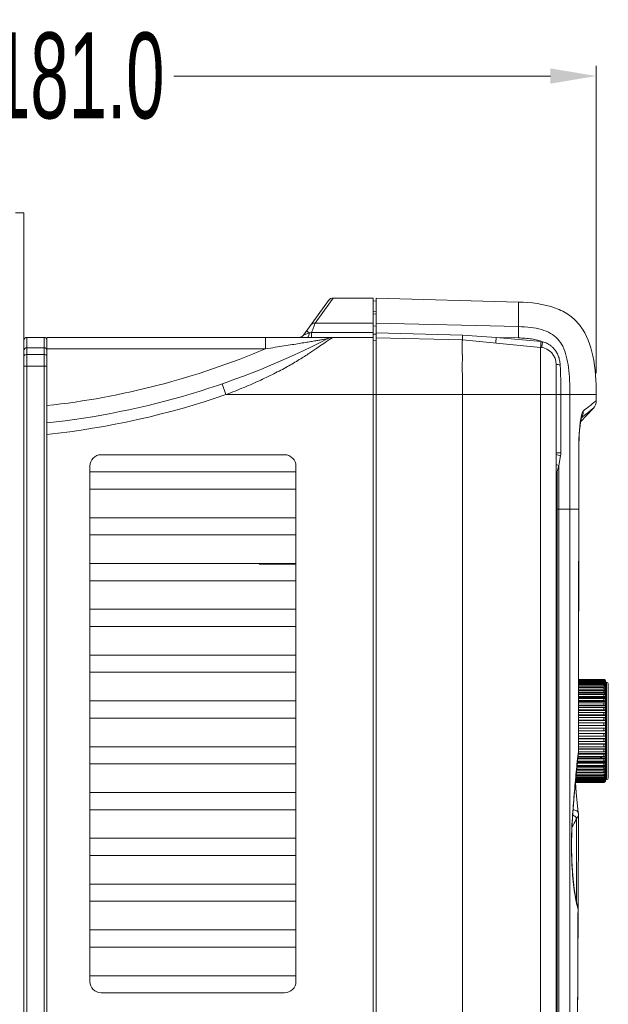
# Model space of a CAD drawing. Header units: millimetres. Extents: x -473 to 23648, y -382 to 1866.
# Tile 126 of 256: x 3977 to 4080, y 110 to 282. Entities that reach past the tile are written whole.
import ezdxf

# ---------------------------------------------------------------- set-up
doc = ezdxf.new("R2010")
doc.units = ezdxf.units.MM
doc.header["$LTSCALE"] = 80
doc.header["$PDMODE"] = 3
doc.header["$PDSIZE"] = 0.3
doc.layers.get('0').update_dxf_attribs({"linetype": 'CONTINUOUS'})
doc.layers.get('DEFPOINTS').update_dxf_attribs({"linetype": 'CONTINUOUS'})
for name, color, linetype in [('02___PRT_ALL_AXES', 7, 'CONTINUOUS'), ('09_ALL_ROUNDS', 7, 'CONTINUOUS'), ('20_ALL_FEATURES', 7, 'CONTINUOUS')]:
    doc.layers.add(name, color=color, linetype=linetype)
doc.styles.get("Standard").update_dxf_attribs({"font": 'technic_.ttf', "width": 0.7})
doc.dimstyles.get("Standard").update_dxf_attribs({"dimtxt": 3, "dimasz": 3, "dimexe": 0.18, "dimexo": 0.0625, "dimgap": 0.09, "dimtad": 1, "dimdsep": 46, "dimtxsty": 'STANDARD', "dimcen": 0.09, "dimadec": 0, "dimazin": 0, "dimtol": 1, "dimtp": 0.01, "dimtm": 0.01, "dimtfac": 1, "dimtofl": 0, "dimtmove": 0, "dimatfit": 3, "dimfxl": 1, "dimtolj": 1, "dimarcsym": 0})

# ---------------------------------------------------------------- blocks, each defined once
blk = doc.blocks.new('*D28')
at = {"color": 0, "lineweight": 0, "transparency": 16777216}
for p, q in [((3896.97, 230.85), (3896.97, 273.5)), ((4077.92, 219.81), (4077.92, 273.5)), ((3904.97, 271.7), (3970.73, 271.7)), ((4069.92, 271.7), (4004.16, 271.7))]:
    blk.add_line(p, q, dxfattribs=at)
for points in [[(3904.97, 273.03), (3904.97, 270.37), (3896.97, 271.7)], [(4069.92, 270.37), (4069.92, 273.03), (4077.92, 271.7)]]:
    blk.add_solid(points, dxfattribs=at)
at = {"layer": 'DEFPOINTS', "color": 0, "lineweight": 0, "transparency": 16777216}
for p in [(4077.92, 271.7), (3896.97, 229.05), (4077.92, 218.01)]:
    blk.add_point(p, dxfattribs=at)
at = {"color": 0, "lineweight": 0, "transparency": 16777216, "insert": (3987.45, 271.7), "char_height": 15, "attachment_point": 5}
blk.add_mtext('\\A1;181.0', dxfattribs=at)

msp = doc.modelspace()

# ---------------------------------------------------------------- linework, layer by layer
at = {"lineweight": 0}
for p, q in [((3976.472, 247.82), (3977.972, 247.82)), ((3977.972, 247.82), (3977.972, -44.18))]:
    msp.add_line(p, q, dxfattribs=at)
at = {"color": 0, "linetype": 'Continuous', "lineweight": 0}
for p, q in [((4031.173, 232.514), (4026.772, 226.462)), ((4031.507, 232.272), (4028.813, 228.556)), ((4031.981, 232.926), (4031.507, 232.272)), ((4038.972, 232.926), (4031.981, 232.926)), ((4038.972, -29.95), (4038.972, 232.926)), ((4039.472, 232.382), (4038.972, 232.426)), ((4039.472, -29.897), (4039.472, 232.874)), ((4064.322, 232.223), (4039.472, 232.874)), ((4064.322, 227.93), (4064.322, 232.223)), ((4038.972, 230.55), (4039.472, 230.507)), ((4038.972, 230.152), (4039.472, 230.108)), ((4027.774, 226.816), (4027.287, 227.171)), ((4028.694, 228.229), (4028.412, 227.452)), ((4038.972, 228.556), (4028.813, 228.556)), ((4039.472, 228.019), (4038.972, 228.063)), ((4039.472, 228.51), (4064.322, 227.93)), ((3977.972, 223.749), (3977.972, 225.55)), ((3978.472, -29.95), (3978.472, 226.05)), ((3978.472, 226.05), (3981.472, 226.05)), ((3981.472, 226.05), (3981.472, -29.95)), ((3981.972, 226.05), (3981.972, -27.648)), ((3981.972, 226.05), (4038.972, 226.05)), ((4020.159, 226.05), (4020.159, 224.05)), ((4027.774, 226.816), (4026.772, 226.462)), ((4038.972, 226.894), (4028.209, 226.894)), ((4028.209, 226.894), (4028.209, 226.05)), ((4031.921, 226.05), (4031.787, 226.05)), ((4039.472, 226.582), (4038.972, 226.582)), ((4039.472, 225.507), (4038.972, 225.55)), ((4039.472, 226.844), (4054.576, 226.463)), ((4054.536, 225.603), (4039.472, 225.998)), ((4054.536, 225.603), (4068.205, 224.308)), ((4054.576, 226.463), (4060.449, 226.046)), ((4060.449, 226.046), (4068.282, 225.303)), ((4060.449, 226.046), (4064.305, 225.956)), ((3977.972, 224.05), (3978.09, 224.05)), ((3977.972, -29.45), (3977.972, 223.749)), ((3981.472, 224.249), (3978.472, 224.249)), ((3981.854, 224.05), (4020.159, 224.05)), ((4068.205, 224.308), (4068.205, 221.633)), ((3981.472, 223.049), (3978.472, 223.049)), ((3977.972, 221.05), (3981.972, 221.05)), ((4068.205, 221.633), (4068.205, 216.051)), ((4070.922, 221.321), (4070.922, 84.55)), ((4013.235, 216.05), (4012.583, 217.941)), ((4013.238, 216.051), (4038.972, 216.05)), ((4054.536, 216.05), (4038.972, 216.05)), ((4054.536, 216.05), (4068.205, 216.051)), ((4054.536, 216.05), (4054.536, 84.55)), ((4068.205, 216.051), (4068.205, 84.55)), ((4077.922, 216.05), (4068.205, 216.05)), ((4071.732, 216.05), (4071.732, 205.881)), ((4073.321, 216.05), (4073.321, 196.05)), ((4077.922, 215.012), (4077.922, 216.05)), ((4075.178, 211.294), (4077.381, 213.644)), ((4075.315, 211.999), (4075.374, 212.046)), ((4074.868, 206.322), (4074.871, 206.869)), ((3991.472, 205.55), (4023.472, 205.55)), ((4070.922, 205.881), (4071.732, 205.881)), ((4071.686, 205.366), (4071.385, 203.671)), ((4074.848, 206.322), (4074.868, 206.322)), ((4074.848, 196.05), (4074.848, 206.322)), ((4074.868, 196.05), (4074.868, 206.322)), ((3989.472, 113.55), (3989.472, 203.55)), ((4025.472, 203.55), (4025.472, 113.55)), ((4071.385, 203.671), (4071.105, 202.619)), ((4071.385, 203.671), (4071.385, 196.05)), ((3989.472, 202.55), (4025.472, 202.55)), ((4070.922, 202.619), (4071.105, 202.619)), ((4071.105, 202.619), (4071.105, 84.55)), ((4025.472, 199.55), (3989.472, 199.55)), ((4074.848, 196.31), (4074.868, 196.31)), ((3989.472, 194.55), (4025.472, 194.55)), ((4070.922, 196.05), (4074.848, 196.05)), ((4071.385, 196.05), (4071.405, 84.55)), ((4074.848, 196.05), (4074.868, 196.05)), ((4025.472, 191.55), (3989.472, 191.55)), ((3989.472, 186.55), (4025.472, 186.55)), ((4025.472, 183.55), (3989.472, 183.55)), ((3989.472, 178.55), (4025.472, 178.55)), ((4025.472, 175.55), (3989.472, 175.55)), ((3989.472, 170.55), (4025.472, 170.55)), ((4025.472, 167.55), (3989.472, 167.55)), ((4079.522, 165.816), (4079.722, 165.816)), ((4079.722, 165.816), (4079.722, 148.816)), ((4080.022, 165.516), (4080.022, 149.116)), ((3989.472, 162.55), (4025.472, 162.55)), ((4025.472, 159.55), (3989.472, 159.55)), ((3989.472, 154.55), (4025.472, 154.55)), ((4074.794, 153.763), (4074.807, 153.871)), ((4074.807, 153.871), (4074.827, 154.054)), ((4074.807, 153.871), (4074.807, 154.054)), ((4074.807, 153.87), (4074.81, 153.761)), ((4074.81, 153.761), (4074.818, 153.844)), ((4074.818, 153.844), (4074.827, 154.054)), ((4025.472, 151.55), (3989.472, 151.55)), ((4079.522, 148.816), (4079.722, 148.816)), ((3989.472, 146.55), (4025.472, 146.55)), ((4025.472, 143.55), (3989.472, 143.55)), ((4073.752, 142.147), (4073.756, 142.211)), ((4073.756, 142.211), (4073.768, 142.146)), ((4074.754, 126.197), (4074.802, 142.706)), ((3989.472, 138.55), (4025.472, 138.55)), ((4025.472, 135.55), (3989.472, 135.55)), ((3989.472, 130.55), (4025.472, 130.55)), ((4025.472, 127.55), (3989.472, 127.55)), ((4074.613, 126.857), (4074.597, 126.913)), ((4074.623, 126.639), (4074.598, 126.911)), ((4074.7, 126.56), (4074.613, 126.857)), ((4074.619, 94.668), (4074.754, 126.197)), ((4074.754, 126.197), (4074.699, 126.562)), ((4074.7, 126.56), (4074.699, 126.562)), ((4074.733, 126.265), (4074.7, 126.56)), ((4074.754, 126.197), (4074.733, 126.265)), ((4074.733, 126.197), (4074.733, 126.265)), ((3989.472, 122.55), (4025.472, 122.55)), ((4025.472, 119.55), (3989.472, 119.55)), ((3989.472, 114.55), (4025.472, 114.55)), ((4023.472, 111.55), (3991.472, 111.55))]:
    msp.add_line(p, q, dxfattribs=at)
for points in [[(4074.868, 206.322), (4074.869, 206.637), (4074.883, 207.52), (4074.912, 208.355), (4074.954, 209.128), (4075.007, 209.831), (4075.067, 210.457), (4075.133, 210.993), (4075.201, 211.442), (4075.267, 211.796), (4075.325, 212.045), (4075.338, 212.091)], [(4074.871, 206.869), (4074.895, 207.935), (4074.942, 208.929), (4075.006, 209.822), (4075.082, 210.589), (4075.164, 211.209)], [(4074.827, 154.054), (4074.838, 160.307), (4074.868, 196.05)], [(4073.768, 142.146), (4074.059, 146.022), (4074.439, 150.227), (4074.81, 153.761)], [(4074.786, 143.001), (4074.43, 146.534), (4074.278, 148.316)], [(4074.802, 142.706), (4074.794, 142.917), (4074.786, 143.001)], [(4074.597, 126.913), (4074.354, 127.953), (4074.06, 129.761), (4073.823, 132.006), (4073.667, 134.569), (4073.611, 137.303), (4073.659, 140.049), (4073.768, 142.146)]]:
    msp.add_lwpolyline(points, dxfattribs=at)
for centre, radius, start, end in [((4031.981, 231.926), 1, 89.99998, 143.97624), ((3815.922, 304.38), 225.986, 339.94772, 340.09802), ((3978.472, 225.55), 0.5, 90, 180), ((3981.472, 225.55), 0.5, 0, 90), ((3966.949, 350.295), 140, 276.16027, 297.24629), ((4025.963, 227.05), 1, 269.99996, 323.97625), ((4053.405, 191.132), 40.983, 122.56331, 123.81979), ((4031.959, 224.05), 2, 89.99815, 117.24629), ((3978.472, 223.749), 0.5, 90, 180.00763), ((3981.472, 223.749), 0.5, 359.99235, 90), ((3966.949, 350.295), 137, 276.29571, 292.85455), ((4067.922, 221.321), 3, 359.99995, 84.58525), ((3888.173, 222.543), 166.356, 359.98443, 0.1945), ((3966.949, 350.295), 142, 276.07318, 289.02505), ((4075.922, 215.012), 2, 316.84762, 0.00001), ((3944.084, 379.564), 212.103, 308.3435, 308.72598), ((3991.472, 203.55), 2, 90, 180), ((4023.472, 203.55), 2, 0, 90), ((4068.781, 205.879), 2.95, 349.97795, 0.0364), ((4079.722, 165.516), 0.3, 0, 90), ((4079.722, 149.116), 0.3, 270, 0), ((4030.898, 164.518), 49.049, 330.731, 332.43092), ((4073.119, 141.013), 1.727, 58.51616, 66.57884), ((4029.777, 165.109), 50.316, 332.42492, 332.69462), ((4073.979, 142.707), 0.823, 353.66533, 359.85652), ((4086.545, 129.973), 12.379, 194.37186, 195.627), ((4091.093, 131.25), 17.103, 195.64287, 195.96006), ((4090.782, 131.161), 16.779, 195.95996, 196.31423), ((4089.162, 130.684), 15.091, 196.30372, 197.02951), ((3991.472, 113.55), 2, 180, 270), ((4023.472, 113.55), 2, 270, 0)]:
    msp.add_arc(centre, radius, start, end, dxfattribs=at)
for points, knots in [([(4028.813, 228.556), (4028.709, 228.558), (4028.499, 228.529), (4028.215, 228.389), (4028.065, 228.241), (4028.004, 228.157)], [0, 0, 0, 0, 0.31278947, 0.62372349, 0.93350007, 0.93350007, 0.93350007, 0.93350007]), ([(4028.813, 228.556), (4028.806, 228.536), (4028.786, 228.48), (4028.746, 228.371), (4028.714, 228.283), (4028.694, 228.229)], [0, 0, 0, 0, 0.0649478, 0.17759408, 0.34762865, 0.34762865, 0.34762865, 0.34762865]), ([(4064.322, 227.93), (4064.329, 227.853), (4064.328, 227.626), (4064.328, 227.199), (4064.319, 226.618), (4064.311, 226.186), (4064.305, 225.956)], [0, 0, 0, 0, 0.231782, 0.6778442, 1.2834317, 1.9740727, 1.9740727, 1.9740727, 1.9740727]), ([(4064.322, 227.93), (4065.045, 227.913), (4066.413, 227.834), (4068.324, 227.487), (4069.942, 226.847), (4071.224, 225.835), (4072.153, 224.452), (4072.755, 222.727), (4073.112, 220.718), (4073.294, 218.463), (4073.321, 216.88), (4073.321, 216.05)], [0, 0, 0, 0, 2.1682258, 4.1038992, 5.8078419, 7.3331642, 8.9260961, 10.7382556, 12.7737574, 15.0332798, 17.5213122, 17.5213122, 17.5213122, 17.5213122]), ([(4020.159, 224.05), (4020.726, 224.137), (4021.814, 224.305), (4023.367, 224.549), (4024.759, 224.773), (4025.99, 224.974), (4027.078, 225.154), (4028.04, 225.315), (4028.882, 225.457), (4029.601, 225.58), (4030.188, 225.681), (4030.625, 225.756), (4030.894, 225.802), (4031.014, 225.823), (4031.043, 225.828)], [0, 0, 0, 0, 1.7207203, 3.3051826, 4.7146283, 5.9507057, 7.0484696, 8.0219826, 8.876719, 9.6105076, 10.2104606, 10.6635422, 10.940923, 11.0289003, 11.0289003, 11.0289003, 11.0289003]), ([(4027.774, 226.816), (4027.763, 226.683), (4027.724, 226.451), (4027.641, 226.179), (4027.51, 226.05), (4027.452, 226.05)], [0, 0, 0, 0, 0.40090253, 0.69708859, 0.86957743, 0.86957743, 0.86957743, 0.86957743]), ([(4028.209, 226.894), (4028.133, 226.881), (4027.987, 226.855), (4027.842, 226.829), (4027.774, 226.816)], [0, 0, 0, 0, 0.23284394, 0.44204831, 0.44204831, 0.44204831, 0.44204831]), ([(4031.959, 226.05), (4031.905, 226.019), (4031.699, 225.895), (4031.496, 225.768), (4031.346, 225.673)], [0, 0, 0, 0, 0.18639227, 0.71959715, 0.71959715, 0.71959715, 0.71959715]), ([(4054.536, 225.603), (4054.532, 225.547), (4054.52, 225.313), (4054.531, 224.758), (4054.526, 223.982), (4054.528, 223.385), (4054.529, 223.108)], [0, 0, 0, 0, 0.1683569, 0.7035408, 1.6646979, 2.4957176, 2.4957176, 2.4957176, 2.4957176]), ([(4054.576, 226.463), (4054.568, 226.317), (4054.555, 226.067), (4054.538, 225.781), (4054.536, 225.641), (4054.536, 225.603)], [0, 0, 0, 0, 0.43875064, 0.74838056, 0.86011173, 0.86011173, 0.86011173, 0.86011173]), ([(4060.372, 225.05), (4060.346, 225.053), (4060.406, 225.205), (4060.371, 225.36), (4060.422, 225.692), (4060.437, 225.919), (4060.449, 226.046)], [0, 0, 0, 0, 0.07625284, 0.29267438, 0.61656083, 0.99874054, 0.99874054, 0.99874054, 0.99874054]), ([(4064.305, 225.956), (4064.71, 225.946), (4065.488, 225.912), (4066.608, 225.795), (4067.625, 225.599), (4068.256, 225.395), (4068.545, 225.27)], [0, 0, 0, 0, 1.2134846, 2.3368457, 3.3731083, 4.3171972, 4.3171972, 4.3171972, 4.3171972]), ([(4030.594, 225.181), (4030.227, 224.935), (4029.384, 224.358), (4027.97, 223.381), (4026.234, 222.249), (4024.188, 221.045), (4021.856, 219.8), (4019.242, 218.543), (4016.347, 217.27), (4014.307, 216.457), (4013.237, 216.051)], [0, 0, 0, 0, 1.3246027, 3.0646134, 5.1562005, 7.54114, 10.1846575, 13.084237, 16.2387071, 19.6710525, 19.6710525, 19.6710525, 19.6710525]), ([(4068.205, 224.308), (4068.18, 224.31), (4068.239, 224.463), (4068.223, 224.528), (4068.221, 224.6)], [0, 0, 0, 0, 0.07624154, 0.29264261, 0.29264261, 0.29264261, 0.29264261]), ([(4068.221, 224.6), (4068.216, 224.708), (4068.256, 224.942), (4068.27, 225.176), (4068.282, 225.303)], [0, 0, 0, 0, 0.32388404, 0.70609794, 0.70609794, 0.70609794, 0.70609794]), ([(4068.282, 225.303), (4068.326, 225.299), (4068.414, 225.289), (4068.501, 225.277), (4068.545, 225.27)], [0, 0, 0, 0, 0.13253613, 0.26469531, 0.26469531, 0.26469531, 0.26469531]), ([(4068.402, 224.283), (4068.377, 224.287), (4068.447, 224.435), (4068.435, 224.501), (4068.437, 224.573)], [0, 0, 0, 0, 0.07613923, 0.29226482, 0.29226482, 0.29226482, 0.29226482]), ([(4068.545, 225.27), (4068.677, 225.237), (4068.949, 225.156), (4069.36, 224.984), (4069.783, 224.743), (4070.205, 224.42), (4070.613, 223.999), (4070.99, 223.468), (4071.311, 222.817), (4071.536, 222.072), (4071.606, 221.539), (4071.62, 221.273)], [0, 0, 0, 0, 0.4074174, 0.8512816, 1.3344581, 1.8621602, 2.4423275, 3.086315, 3.807226, 4.6106324, 5.4111776, 5.4111776, 5.4111776, 5.4111776]), ([(3977.972, 222.849), (3977.972, 222.889), (3978.058, 222.979), (3978.238, 223.031), (3978.388, 223.049), (3978.472, 223.049)], [0, 0, 0, 0, 0.1202906, 0.31737888, 0.56880755, 0.56880755, 0.56880755, 0.56880755]), ([(3981.972, 222.849), (3981.972, 222.889), (3981.887, 222.979), (3981.707, 223.031), (3981.556, 223.049), (3981.472, 223.049)], [0, 0, 0, 0, 0.12029099, 0.31737826, 0.56880752, 0.56880752, 0.56880752, 0.56880752]), ([(4054.53, 222.498), (4054.529, 221.893), (4054.515, 220.57), (4054.55, 218.421), (4054.536, 216.877), (4054.536, 216.05)], [0, 0, 0, 0, 1.8158222, 3.9687599, 6.4478534, 6.4478534, 6.4478534, 6.4478534]), ([(4070.922, 221.321), (4070.922, 221.291), (4071.099, 221.315), (4071.274, 221.268), (4071.499, 221.275), (4071.62, 221.273)], [0, 0, 0, 0, 0.08993688, 0.33771194, 0.70147153, 0.70147153, 0.70147153, 0.70147153]), ([(4071.62, 221.273), (4071.626, 221.162), (4071.638, 220.925), (4071.655, 220.55), (4071.671, 220.138), (4071.686, 219.698), (4071.698, 219.236), (4071.709, 218.76), (4071.717, 218.279), (4071.723, 217.801), (4071.727, 217.332), (4071.73, 216.881), (4071.731, 216.456), (4071.732, 216.182), (4071.732, 216.05)], [0, 0, 0, 0, 0.3337412, 0.711555, 1.1259176, 1.5692746, 2.0339133, 2.5119979, 2.9957095, 3.4772403, 3.9487175, 4.4022633, 4.830047, 5.2242273, 5.2242273, 5.2242273, 5.2242273]), ([(4076.775, 214.092), (4077.004, 214.275), (4077.351, 214.554), (4077.733, 214.861), (4077.887, 214.984), (4077.922, 215.012)], [0, 0, 0, 0, 0.8780676, 1.3355977, 1.4699806, 1.4699806, 1.4699806, 1.4699806]), ([(4075.374, 212.046), (4075.675, 212.283), (4076.196, 212.697), (4076.83, 213.203), (4077.198, 213.498), (4077.347, 213.617), (4077.381, 213.644)], [0, 0, 0, 0, 1.1494942, 1.9945282, 2.4352716, 2.5653228, 2.5653228, 2.5653228, 2.5653228]), ([(4075.262, 212.051), (4075.298, 212.239), (4075.37, 212.567), (4075.497, 212.955), (4075.605, 213.16), (4075.668, 213.21)], [0, 0, 0, 0, 0.5744136, 1.0002708, 1.2393845, 1.2393845, 1.2393845, 1.2393845]), ([(4075.668, 213.21), (4075.67, 213.052), (4075.636, 212.737), (4075.501, 212.363), (4075.382, 212.158), (4075.338, 212.092)], [0, 0, 0, 0, 0.4715393, 0.941809, 1.1810517, 1.1810517, 1.1810517, 1.1810517]), ([(4074.848, 206.322), (4074.848, 206.77), (4074.86, 207.623), (4074.908, 208.813), (4074.977, 209.832), (4075.058, 210.68), (4075.122, 211.188), (4075.155, 211.42)], [0, 0, 0, 0, 1.3446022, 2.5574448, 3.5736532, 4.4083089, 5.1109443, 5.1109443, 5.1109443, 5.1109443]), ([(4070.921, 203.791), (4070.954, 203.784), (4071.11, 203.749), (4071.264, 203.703), (4071.385, 203.671)], [0, 0, 0, 0, 0.10183685, 0.47931158, 0.47931158, 0.47931158, 0.47931158]), ([(4073.321, 196.05), (4073.321, 177.462), (4073.324, 140.295), (4073.332, 103.129), (4073.338, 84.55)], [0, 0, 0, 0, 55.7651157, 111.5000017, 111.5000017, 111.5000017, 111.5000017]), ([(4074.807, 154.054), (4074.811, 156.34), (4074.82, 160.865), (4074.829, 167.616), (4074.837, 174.367), (4074.843, 181.277), (4074.847, 188.524), (4074.848, 193.486), (4074.848, 196.05)], [0, 0, 0, 0, 6.8582174, 13.5739763, 20.2544358, 27.1097965, 34.304759, 41.9960718, 41.9960718, 41.9960718, 41.9960718]), ([(4073.756, 142.211), (4073.849, 143.568), (4074.051, 146.228), (4074.4, 150.079), (4074.661, 152.571), (4074.794, 153.763)], [0, 0, 0, 0, 4.0830535, 8.0016419, 11.599535, 11.599535, 11.599535, 11.599535]), ([(4078.902, 152.734), (4078.898, 152.736), (4078.891, 152.737), (4078.882, 152.74), (4078.876, 152.741), (4078.872, 152.742), (4078.869, 152.743), (4078.867, 152.744), (4078.866, 152.744), (4078.864, 152.745), (4078.862, 152.745), (4078.858, 152.746), (4078.854, 152.747), (4078.847, 152.749), (4078.839, 152.751), (4078.829, 152.754), (4078.815, 152.757), (4078.791, 152.763), (4078.757, 152.772), (4078.723, 152.781), (4078.699, 152.787), (4078.685, 152.79), (4078.675, 152.793), (4078.665, 152.795), (4078.657, 152.797), (4078.652, 152.798), (4078.65, 152.799), (4078.648, 152.799), (4078.646, 152.8), (4078.642, 152.8), (4078.636, 152.802), (4078.628, 152.804), (4078.617, 152.806), (4078.599, 152.811), (4078.586, 152.814), (4078.577, 152.816)], [0, 0, 0, 0, 0.01397647, 0.0209647, 0.02795294, 0.03144705, 0.03494117, 0.03668823, 0.03770876, 0.0390233, 0.04165239, 0.04428148, 0.04953966, 0.05479783, 0.06531419, 0.07583054, 0.0863469, 0.10743306, 0.14965909, 0.19204274, 0.21326024, 0.22389479, 0.23452935, 0.2451639, 0.25579846, 0.2584571, 0.26111574, 0.26244505, 0.26401966, 0.26741417, 0.27420318, 0.2809922, 0.29457024, 0.30814828, 0.33530435, 0.33530435, 0.33530435, 0.33530435]), ([(4074.785, 143.001), (4074.779, 143.05), (4074.736, 143.194), (4074.526, 143.382), (4074.212, 143.49), (4073.98, 143.509), (4073.869, 143.506)], [0, 0, 0, 0, 0.1472627, 0.4397771, 0.7994921, 1.1313459, 1.1313459, 1.1313459, 1.1313459]), ([(4074.553, 126.901), (4074.453, 127.291), (4074.244, 128.298), (4073.987, 130.037), (4073.775, 132.191), (4073.636, 134.581), (4073.582, 137.112), (4073.616, 139.651), (4073.697, 141.333), (4073.752, 142.147)], [0, 0, 0, 0, 1.207755, 3.0840564, 5.2727682, 7.698445, 10.2634982, 12.8662672, 15.3138362, 15.3138362, 15.3138362, 15.3138362]), ([(4074.487, 142.027), (4074.479, 138.668), (4074.468, 133.84), (4074.454, 129.012), (4074.45, 127.543)], [0, 0, 0, 0, 10.0769976, 14.4839561, 14.4839561, 14.4839561, 14.4839561]), ([(4074.797, 142.616), (4074.785, 142.515), (4074.717, 142.294), (4074.575, 142.113), (4074.487, 142.027)], [0, 0, 0, 0, 0.30660476, 0.67585774, 0.67585774, 0.67585774, 0.67585774]), ([(4074.596, 94.668), (4074.616, 98.45), (4074.652, 105.739), (4074.697, 116.248), (4074.722, 122.976), (4074.733, 126.197)], [0, 0, 0, 0, 11.3459946, 21.8661055, 31.528814, 31.528814, 31.528814, 31.528814])]:
    msp.add_open_spline(points, degree=3, knots=knots, dxfattribs=at)
for points in [[(4068.437, 224.573), (4068.44, 224.68), (4068.466, 224.786), (4068.485, 224.893)], [(4068.485, 224.893), (4068.508, 225.018), (4068.524, 225.144), (4068.545, 225.27)], [(4075.155, 211.42), (4075.186, 211.631), (4075.221, 211.842), (4075.262, 212.051)], [(4070.988, 205.577), (4071.087, 205.562), (4071.181, 205.521), (4071.274, 205.484)], [(4071.274, 205.484), (4071.407, 205.432), (4071.549, 205.404), (4071.686, 205.366)], [(4070.923, 202.669), (4070.983, 202.653), (4071.044, 202.635), (4071.105, 202.619)], [(4074.283, 142.284), (4074.203, 142.36), (4074.114, 142.428), (4074.02, 142.485)], [(4074.487, 142.027), (4074.434, 142.123), (4074.362, 142.209), (4074.283, 142.284)]]:
    msp.add_open_spline(points, degree=3, dxfattribs=at)
at = {"layer": '02___PRT_ALL_AXES', "color": 0, "linetype": 'Continuous', "lineweight": 0}
msp.add_open_spline([(4064.322, 232.223), (4066.505, 232.166), (4069.68, 231.832), (4073.288, 230.026), (4075.977, 227.406), (4077.722, 222.475), (4077.922, 218.319), (4077.922, 216.05)], degree=3, knots=[0, 0, 0, 0, 6.5515977, 9.324437, 11.9597372, 17.618169, 24.4258736, 24.4258736, 24.4258736, 24.4258736], dxfattribs=at)
at = {"layer": '09_ALL_ROUNDS', "color": 0, "linetype": 'Continuous', "lineweight": 0}
for p, q in [((4079.222, 165.335), (4074.842, 165.335)), ((4079.222, 166.316), (4074.843, 166.316)), ((4079.222, 166.303), (4074.843, 166.303)), ((4079.222, 166.266), (4074.843, 166.266)), ((4079.222, 166.205), (4074.843, 166.205)), ((4079.222, 166.119), (4074.843, 166.119)), ((4079.222, 166.009), (4074.843, 166.009)), ((4079.222, 165.875), (4074.843, 165.875)), ((4079.222, 165.718), (4074.843, 165.718)), ((4079.222, 165.538), (4074.843, 165.538)), ((4079.222, 166.266), (4079.222, 166.303)), ((4079.222, 166.119), (4079.222, 166.205)), ((4079.222, 165.875), (4079.222, 166.009)), ((4079.222, 165.538), (4079.222, 165.718)), ((4079.222, 165.11), (4079.222, 165.335)), ((4079.522, 165.264), (4079.421, 165.264)), ((4079.522, 165.59), (4079.472, 165.59)), ((4079.522, 165.826), (4079.499, 165.826)), ((4079.522, 165.968), (4079.513, 165.968)), ((4079.522, 166.016), (4079.522, 166.004)), ((4079.522, 148.723), (4079.522, 165.968)), ((4079.222, 164.004), (4074.841, 164.004)), ((4079.522, 163.781), (4074.841, 163.781)), ((4079.222, 163.68), (4074.841, 163.68)), ((4079.222, 165.11), (4074.842, 165.11)), ((4079.222, 164.864), (4074.842, 164.864)), ((4079.222, 164.597), (4074.842, 164.597)), ((4079.522, 164.354), (4074.842, 164.354)), ((4079.222, 164.31), (4074.842, 164.31)), ((4079.222, 164.597), (4079.222, 164.864)), ((4079.222, 164.004), (4079.222, 164.31)), ((4079.222, 163.338), (4079.222, 163.68)), ((4079.522, 164.85), (4079.318, 164.85)), ((4079.222, 161.816), (4074.839, 161.816)), ((4079.222, 162.98), (4074.84, 162.98)), ((4079.222, 162.606), (4074.84, 162.606)), ((4079.522, 162.429), (4074.84, 162.429)), ((4079.222, 162.217), (4074.84, 162.217)), ((4079.222, 163.338), (4074.841, 163.338)), ((4079.522, 163.137), (4074.841, 163.137)), ((4079.222, 162.606), (4079.222, 162.98)), ((4079.222, 161.816), (4079.222, 162.217)), ((4079.222, 160.541), (4074.838, 160.541)), ((4079.222, 160.097), (4074.838, 160.097)), ((4079.522, 160.004), (4074.838, 160.004)), ((4079.522, 161.666), (4074.839, 161.666)), ((4079.222, 161.402), (4074.839, 161.402)), ((4079.222, 160.976), (4074.839, 160.976)), ((4079.522, 160.854), (4074.839, 160.854)), ((4079.222, 160.976), (4079.222, 161.402)), ((4079.222, 160.097), (4079.222, 160.541)), ((4079.222, 158.724), (4074.835, 158.724)), ((4079.222, 158.256), (4074.835, 158.256)), ((4079.222, 159.187), (4074.836, 159.187)), ((4079.522, 159.125), (4074.836, 159.125)), ((4079.222, 159.645), (4074.837, 159.645)), ((4079.222, 159.187), (4079.222, 159.645)), ((4079.222, 158.256), (4079.222, 158.724)), ((4079.522, 156.86), (4074.832, 156.86)), ((4079.222, 156.845), (4074.832, 156.845)), ((4079.522, 157.316), (4074.833, 157.316)), ((4079.222, 157.787), (4074.834, 157.787)), ((4079.522, 158.225), (4074.835, 158.225)), ((4079.222, 157.316), (4079.222, 157.787)), ((4079.222, 156.375), (4079.222, 156.845)), ((4079.522, 155.064), (4074.829, 155.064)), ((4079.222, 154.986), (4074.829, 154.986)), ((4079.522, 155.955), (4074.83, 155.955)), ((4079.222, 155.908), (4074.83, 155.908)), ((4079.222, 155.445), (4074.83, 155.445)), ((4079.222, 156.375), (4074.831, 156.375)), ((4079.222, 155.445), (4079.222, 155.908)), ((4079.222, 154.535), (4079.222, 154.986)), ((4079.222, 153.23), (4074.755, 153.23)), ((4079.522, 153.366), (4074.769, 153.366)), ((4079.222, 153.655), (4074.799, 153.655)), ((4079.522, 154.198), (4074.827, 154.198)), ((4079.222, 154.09), (4074.827, 154.09)), ((4079.222, 154.535), (4074.828, 154.535)), ((4079.222, 153.655), (4079.222, 154.09)), ((4079.222, 152.816), (4079.222, 153.23)), ((4079.222, 151.652), (4074.589, 151.652)), ((4079.522, 151.841), (4074.609, 151.841)), ((4079.222, 152.026), (4074.628, 152.026)), ((4079.222, 152.414), (4074.669, 152.414)), ((4079.522, 152.577), (4074.686, 152.577)), ((4079.222, 152.816), (4074.711, 152.816)), ((4079.222, 152.026), (4079.222, 152.414)), ((4079.222, 151.294), (4079.222, 151.652)), ((4079.222, 149.768), (4074.397, 149.768)), ((4079.522, 150.019), (4074.42, 150.019)), ((4079.222, 150.035), (4074.422, 150.035)), ((4079.222, 150.321), (4074.449, 150.321)), ((4079.522, 150.555), (4074.473, 150.555)), ((4079.222, 150.627), (4074.481, 150.627)), ((4079.222, 150.952), (4074.515, 150.952)), ((4079.522, 151.164), (4074.537, 151.164)), ((4079.222, 151.294), (4074.551, 151.294)), ((4079.222, 150.627), (4079.222, 150.952)), ((4079.222, 150.035), (4079.222, 150.321)), ((4079.222, 149.522), (4079.222, 149.768)), ((4079.222, 148.316), (4074.266, 148.316)), ((4079.222, 148.328), (4074.267, 148.328)), ((4079.222, 148.365), (4074.271, 148.365)), ((4079.222, 148.427), (4074.276, 148.427)), ((4079.222, 148.512), (4074.284, 148.512)), ((4079.222, 148.622), (4074.294, 148.622)), ((4079.222, 148.756), (4074.306, 148.756)), ((4079.222, 148.914), (4074.32, 148.914)), ((4079.222, 149.094), (4074.337, 149.094)), ((4079.222, 149.297), (4074.355, 149.297)), ((4079.222, 149.522), (4074.375, 149.522)), ((4079.222, 149.094), (4079.222, 149.297)), ((4079.222, 148.756), (4079.222, 148.914)), ((4079.222, 148.512), (4079.222, 148.622)), ((4079.222, 148.365), (4079.222, 148.427)), ((4079.222, 148.316), (4079.222, 148.328)), ((4079.522, 149.564), (4079.382, 149.564)), ((4079.522, 149.194), (4079.45, 149.194)), ((4079.522, 148.912), (4079.485, 148.912)), ((4079.522, 148.723), (4079.509, 148.723)), ((4079.522, 148.663), (4079.522, 148.628))]:
    msp.add_line(p, q, dxfattribs=at)
for centre, radius, start, end in [((4079.222, 166.016), 0.3, 0, 90), ((4079.235, 165.826), 0.287, 16.38401, 18.35139), ((4079.24, 165.719), 0.282, 0.06429, 18.55975), ((4079.248, 165.59), 0.274, 0.07507, 18.83492), ((4079.233, 165.825), 0.289, 0.05357, 16.38918), ((4079.228, 165.908), 0.294, 0.03497, 11.55586), ((4079.226, 165.968), 0.296, 0.0153, 6.85946), ((4079.226, 166.004), 0.296, 0.002, 2.26763), ((4079.222, 148.616), 0.3, 270, 0), ((4079.222, 148.624), 0.296, 270.00049, 271.1068), ((4079.248, 149.042), 0.274, 341.16508, 359.92493), ((4079.24, 148.913), 0.282, 341.44026, 359.93571), ((4079.235, 148.805), 0.287, 341.64861, 343.61599), ((4079.233, 148.806), 0.289, 343.61082, 359.94643), ((4079.228, 148.723), 0.294, 348.44414, 359.96503), ((4079.223, 148.664), 0.299, 350.63822, 353.15169), ((4079.226, 148.663), 0.296, 353.14054, 359.9847), ((4079.226, 148.628), 0.296, 357.73237, 359.998)]:
    msp.add_arc(centre, radius, start, end, dxfattribs=at)
for points, knots in [([(4079.222, 166.303), (4079.253, 166.303), (4079.316, 166.293), (4079.401, 166.25), (4079.469, 166.183), (4079.51, 166.101), (4079.521, 166.043), (4079.522, 166.016)], [0, 0, 0, 0, 0.09385754, 0.18769173, 0.28148812, 0.3752467, 0.45741128, 0.45741128, 0.45741128, 0.45741128]), ([(4079.52, 166.003), (4079.518, 166.023), (4079.507, 166.072), (4079.469, 166.146), (4079.401, 166.214), (4079.316, 166.257), (4079.253, 166.266), (4079.222, 166.266)], [0, 0, 0, 0, 0.05830257, 0.15175528, 0.24535923, 0.33911417, 0.43296231, 0.43296231, 0.43296231, 0.43296231]), ([(4079.222, 166.205), (4079.253, 166.205), (4079.316, 166.195), (4079.401, 166.152), (4079.469, 166.086), (4079.503, 166.019), (4079.514, 165.978), (4079.516, 165.967)], [0, 0, 0, 0, 0.09383258, 0.18745626, 0.28074095, 0.3736854, 0.40774343, 0.40774343, 0.40774343, 0.40774343]), ([(4079.507, 165.916), (4079.498, 165.945), (4079.469, 166.001), (4079.401, 166.067), (4079.316, 166.109), (4079.253, 166.119), (4079.222, 166.119)], [0, 0, 0, 0, 0.09223608, 0.18507689, 0.27851852, 0.37232955, 0.37232955, 0.37232955, 0.37232955]), ([(4079.222, 166.009), (4079.253, 166.009), (4079.316, 166), (4079.401, 165.958), (4079.469, 165.893), (4079.498, 165.838), (4079.507, 165.809)], [0, 0, 0, 0, 0.09378372, 0.1869942, 0.27926962, 0.37060042, 0.37060042, 0.37060042, 0.37060042]), ([(4079.507, 165.678), (4079.498, 165.707), (4079.468, 165.761), (4079.401, 165.825), (4079.316, 165.866), (4079.253, 165.875), (4079.222, 165.875)], [0, 0, 0, 0, 0.09023278, 0.18182533, 0.27475776, 0.36850871, 0.36850871, 0.36850871, 0.36850871]), ([(4079.222, 165.718), (4079.253, 165.718), (4079.316, 165.709), (4079.401, 165.669), (4079.468, 165.606), (4079.498, 165.552), (4079.507, 165.524)], [0, 0, 0, 0, 0.09371307, 0.18632318, 0.27712029, 0.36606745, 0.36606745, 0.36606745, 0.36606745]), ([(4079.475, 165.412), (4079.471, 165.416), (4079.45, 165.444), (4079.4, 165.49), (4079.316, 165.529), (4079.253, 165.538), (4079.222, 165.538)], [0, 0, 0, 0, 0.01628789, 0.10618284, 0.19842944, 0.29209994, 0.29209994, 0.29209994, 0.29209994]), ([(4079.222, 165.335), (4079.253, 165.335), (4079.316, 165.326), (4079.4, 165.288), (4079.446, 165.248), (4079.465, 165.225)], [0, 0, 0, 0, 0.09362368, 0.18546912, 0.274362, 0.274362, 0.274362, 0.274362]), ([(4079.465, 165.225), (4079.483, 165.202), (4079.512, 165.152), (4079.522, 165.095), (4079.522, 165.067)], [0, 0, 0, 0, 0.08583881, 0.1697345, 0.1697345, 0.1697345, 0.1697345]), ([(4079.522, 165.264), (4079.522, 165.292), (4079.513, 165.345), (4079.488, 165.392), (4079.475, 165.412)], [0, 0, 0, 0, 0.08595371, 0.15732364, 0.15732364, 0.15732364, 0.15732364]), ([(4079.465, 165.003), (4079.446, 165.025), (4079.4, 165.065), (4079.315, 165.102), (4079.253, 165.11), (4079.222, 165.11)], [0, 0, 0, 0, 0.08779863, 0.17920917, 0.2727823, 0.2727823, 0.2727823, 0.2727823]), ([(4079.222, 164.864), (4079.253, 164.864), (4079.315, 164.856), (4079.399, 164.82), (4079.467, 164.764), (4079.512, 164.693), (4079.522, 164.639), (4079.522, 164.612)], [0, 0, 0, 0, 0.09351939, 0.1844656, 0.27108656, 0.35315464, 0.43227797, 0.43227797, 0.43227797, 0.43227797]), ([(4079.522, 164.354), (4079.522, 164.38), (4079.512, 164.432), (4079.467, 164.501), (4079.399, 164.555), (4079.315, 164.589), (4079.253, 164.597), (4079.222, 164.597)], [0, 0, 0, 0, 0.07642375, 0.15638274, 0.24175233, 0.33220948, 0.42567253, 0.42567253, 0.42567253, 0.42567253]), ([(4079.222, 164.31), (4079.253, 164.31), (4079.315, 164.303), (4079.399, 164.27), (4079.467, 164.219), (4079.511, 164.152), (4079.522, 164.101), (4079.522, 164.077)], [0, 0, 0, 0, 0.09340473, 0.18335306, 0.26740832, 0.34512493, 0.41865132, 0.41865132, 0.41865132, 0.41865132]), ([(4079.522, 163.781), (4079.522, 163.805), (4079.511, 163.854), (4079.466, 163.917), (4079.398, 163.966), (4079.314, 163.997), (4079.253, 164.004), (4079.222, 164.004)], [0, 0, 0, 0, 0.07044062, 0.14579536, 0.22848508, 0.31791014, 0.4112552, 0.4112552, 0.4112552, 0.4112552]), ([(4079.222, 163.68), (4079.253, 163.68), (4079.314, 163.673), (4079.398, 163.644), (4079.466, 163.597), (4079.511, 163.537), (4079.522, 163.49), (4079.522, 163.468)], [0, 0, 0, 0, 0.09328469, 0.18217756, 0.2634633, 0.33635225, 0.40352893, 0.40352893, 0.40352893, 0.40352893]), ([(4079.522, 164.85), (4079.522, 164.877), (4079.512, 164.933), (4079.483, 164.981), (4079.465, 165.003)], [0, 0, 0, 0, 0.08161656, 0.16564819, 0.16564819, 0.16564819, 0.16564819]), ([(4079.522, 163.137), (4079.522, 163.158), (4079.511, 163.204), (4079.465, 163.26), (4079.397, 163.304), (4079.314, 163.332), (4079.253, 163.338), (4079.222, 163.338)], [0, 0, 0, 0, 0.06374587, 0.13408263, 0.2139397, 0.30229717, 0.39552145, 0.39552145, 0.39552145, 0.39552145]), ([(4079.222, 162.98), (4079.253, 162.98), (4079.314, 162.974), (4079.397, 162.948), (4079.465, 162.907), (4079.51, 162.854), (4079.522, 162.811), (4079.522, 162.791)], [0, 0, 0, 0, 0.09316448, 0.18098921, 0.25940767, 0.32712566, 0.38728616, 0.38728616, 0.38728616, 0.38728616]), ([(4079.522, 162.429), (4079.522, 162.448), (4079.51, 162.489), (4079.464, 162.539), (4079.396, 162.576), (4079.313, 162.6), (4079.253, 162.606), (4079.222, 162.606)], [0, 0, 0, 0, 0.05643425, 0.12148929, 0.19847484, 0.28577541, 0.37888138, 0.37888138, 0.37888138, 0.37888138]), ([(4079.222, 162.217), (4079.253, 162.217), (4079.313, 162.212), (4079.396, 162.19), (4079.463, 162.156), (4079.51, 162.11), (4079.522, 162.072), (4079.522, 162.054)], [0, 0, 0, 0, 0.09304938, 0.17984034, 0.25541515, 0.31778845, 0.3703709, 0.3703709, 0.3703709, 0.3703709]), ([(4079.522, 161.666), (4079.522, 161.682), (4079.509, 161.718), (4079.462, 161.759), (4079.396, 161.791), (4079.313, 161.811), (4079.253, 161.816), (4079.222, 161.816)], [0, 0, 0, 0, 0.04862253, 0.10832416, 0.18252754, 0.26882933, 0.36182467, 0.36182467, 0.36182467, 0.36182467]), ([(4079.222, 161.402), (4079.253, 161.402), (4079.313, 161.398), (4079.395, 161.379), (4079.462, 161.351), (4079.508, 161.314), (4079.522, 161.28), (4079.522, 161.265)], [0, 0, 0, 0, 0.09294445, 0.17878326, 0.25167221, 0.30874494, 0.35331989, 0.35331989, 0.35331989, 0.35331989]), ([(4079.522, 160.854), (4079.522, 160.868), (4079.507, 160.899), (4079.461, 160.931), (4079.395, 160.957), (4079.313, 160.973), (4079.253, 160.976), (4079.222, 160.976)], [0, 0, 0, 0, 0.0404645, 0.09498817, 0.16663759, 0.25204513, 0.3449424, 0.3449424, 0.3449424, 0.3449424]), ([(4079.222, 160.541), (4079.253, 160.541), (4079.312, 160.538), (4079.394, 160.524), (4079.46, 160.501), (4079.506, 160.474), (4079.522, 160.446), (4079.522, 160.434)], [0, 0, 0, 0, 0.09285432, 0.17786757, 0.24837024, 0.30046631, 0.33678885, 0.33678885, 0.33678885, 0.33678885]), ([(4079.522, 160.004), (4079.522, 160.015), (4079.505, 160.04), (4079.459, 160.063), (4079.394, 160.082), (4079.312, 160.094), (4079.253, 160.097), (4079.222, 160.097)], [0, 0, 0, 0, 0.03219111, 0.08202727, 0.15149342, 0.2361542, 0.32897028, 0.32897028, 0.32897028, 0.32897028]), ([(4079.222, 159.645), (4079.253, 159.645), (4079.312, 159.643), (4079.393, 159.633), (4079.459, 159.616), (4079.503, 159.599), (4079.522, 159.577), (4079.522, 159.567)], [0, 0, 0, 0, 0.09278296, 0.17713752, 0.24569397, 0.29348814, 0.32161813, 0.32161813, 0.32161813, 0.32161813]), ([(4079.522, 159.125), (4079.522, 159.133), (4079.501, 159.151), (4079.459, 159.164), (4079.393, 159.177), (4079.312, 159.185), (4079.253, 159.187), (4079.222, 159.187)], [0, 0, 0, 0, 0.02423008, 0.07025295, 0.13804178, 0.22214022, 0.31489558, 0.31489558, 0.31489558, 0.31489558]), ([(4079.222, 158.724), (4079.253, 158.724), (4079.312, 158.722), (4079.393, 158.716), (4079.459, 158.706), (4079.498, 158.697), (4079.522, 158.684), (4079.522, 158.677)], [0, 0, 0, 0, 0.09273355, 0.17662927, 0.24380597, 0.28838093, 0.30901846, 0.30901846, 0.30901846, 0.30901846]), ([(4079.522, 158.225), (4079.522, 158.231), (4079.495, 158.238), (4079.46, 158.245), (4079.392, 158.252), (4079.312, 158.256), (4079.253, 158.256), (4079.222, 158.256)], [0, 0, 0, 0, 0.01759244, 0.06109174, 0.12782286, 0.21157187, 0.30428967, 0.30428967, 0.30428967, 0.30428967]), ([(4079.222, 157.787), (4079.253, 157.787), (4079.312, 157.787), (4079.391, 157.784), (4079.46, 157.783), (4079.493, 157.775), (4079.522, 157.776), (4079.522, 157.771)], [0, 0, 0, 0, 0.09270829, 0.1763685, 0.24282886, 0.28566491, 0.30112879, 0.30112879, 0.30112879, 0.30112879]), ([(4079.222, 156.845), (4079.253, 156.845), (4079.312, 156.845), (4079.391, 156.848), (4079.46, 156.849), (4079.493, 156.856), (4079.522, 156.855), (4079.522, 156.86)], [0, 0, 0, 0, 0.09270829, 0.1763685, 0.24282886, 0.28566491, 0.30112879, 0.30112879, 0.30112879, 0.30112879]), ([(4079.522, 156.406), (4079.522, 156.4), (4079.495, 156.393), (4079.46, 156.386), (4079.392, 156.38), (4079.312, 156.376), (4079.253, 156.375), (4079.222, 156.375)], [0, 0, 0, 0, 0.01759244, 0.06109173, 0.12782285, 0.21157186, 0.30428967, 0.30428967, 0.30428967, 0.30428967]), ([(4079.222, 155.908), (4079.253, 155.908), (4079.312, 155.909), (4079.393, 155.915), (4079.459, 155.925), (4079.498, 155.934), (4079.522, 155.948), (4079.522, 155.955)], [0, 0, 0, 0, 0.09273355, 0.17662927, 0.24380597, 0.28838093, 0.30901846, 0.30901846, 0.30901846, 0.30901846]), ([(4079.522, 155.507), (4079.522, 155.499), (4079.501, 155.481), (4079.459, 155.468), (4079.393, 155.454), (4079.312, 155.447), (4079.253, 155.445), (4079.222, 155.445)], [0, 0, 0, 0, 0.02423009, 0.07025295, 0.13804179, 0.22214023, 0.31489558, 0.31489558, 0.31489558, 0.31489558]), ([(4079.222, 154.986), (4079.253, 154.986), (4079.312, 154.989), (4079.393, 154.999), (4079.459, 155.015), (4079.503, 155.033), (4079.522, 155.055), (4079.522, 155.064)], [0, 0, 0, 0, 0.09278296, 0.17713752, 0.24569397, 0.29348814, 0.32161813, 0.32161813, 0.32161813, 0.32161813]), ([(4079.522, 154.627), (4079.522, 154.617), (4079.505, 154.591), (4079.459, 154.569), (4079.394, 154.549), (4079.312, 154.537), (4079.253, 154.535), (4079.222, 154.535)], [0, 0, 0, 0, 0.03219111, 0.08202728, 0.15149342, 0.2361542, 0.32897028, 0.32897028, 0.32897028, 0.32897028]), ([(4079.222, 154.09), (4079.253, 154.09), (4079.312, 154.094), (4079.394, 154.108), (4079.46, 154.13), (4079.506, 154.157), (4079.522, 154.186), (4079.522, 154.198)], [0, 0, 0, 0, 0.09285432, 0.17786757, 0.24837024, 0.30046631, 0.33678885, 0.33678885, 0.33678885, 0.33678885]), ([(4079.522, 153.777), (4079.522, 153.764), (4079.507, 153.732), (4079.461, 153.7), (4079.395, 153.675), (4079.313, 153.659), (4079.253, 153.655), (4079.222, 153.655)], [0, 0, 0, 0, 0.04046449, 0.09498816, 0.16663758, 0.25204513, 0.3449424, 0.3449424, 0.3449424, 0.3449424]), ([(4079.222, 153.23), (4079.253, 153.23), (4079.313, 153.234), (4079.395, 153.252), (4079.462, 153.281), (4079.508, 153.317), (4079.522, 153.351), (4079.522, 153.366)], [0, 0, 0, 0, 0.09294445, 0.17878326, 0.25167221, 0.30874494, 0.35331989, 0.35331989, 0.35331989, 0.35331989]), ([(4079.522, 152.966), (4079.522, 152.95), (4079.509, 152.913), (4079.462, 152.872), (4079.396, 152.84), (4079.313, 152.82), (4079.253, 152.816), (4079.222, 152.816)], [0, 0, 0, 0, 0.04862253, 0.10832416, 0.18252754, 0.26882933, 0.36182468, 0.36182468, 0.36182468, 0.36182468]), ([(4079.222, 152.414), (4079.253, 152.414), (4079.313, 152.419), (4079.396, 152.441), (4079.463, 152.476), (4079.51, 152.521), (4079.522, 152.56), (4079.522, 152.577)], [0, 0, 0, 0, 0.09304938, 0.17984035, 0.25541515, 0.31778845, 0.3703709, 0.3703709, 0.3703709, 0.3703709]), ([(4079.522, 152.202), (4079.522, 152.183), (4079.51, 152.142), (4079.464, 152.093), (4079.396, 152.055), (4079.313, 152.031), (4079.253, 152.026), (4079.222, 152.026)], [0, 0, 0, 0, 0.05643427, 0.1214893, 0.19847485, 0.28577542, 0.37888138, 0.37888138, 0.37888138, 0.37888138]), ([(4079.222, 151.652), (4079.253, 151.652), (4079.314, 151.658), (4079.397, 151.684), (4079.465, 151.724), (4079.51, 151.778), (4079.522, 151.821), (4079.522, 151.841)], [0, 0, 0, 0, 0.09316448, 0.18098921, 0.25940767, 0.32712566, 0.38728616, 0.38728616, 0.38728616, 0.38728616]), ([(4079.522, 151.494), (4079.522, 151.473), (4079.511, 151.428), (4079.465, 151.371), (4079.397, 151.327), (4079.314, 151.3), (4079.253, 151.294), (4079.222, 151.294)], [0, 0, 0, 0, 0.06374586, 0.13408263, 0.2139397, 0.30229717, 0.39552145, 0.39552145, 0.39552145, 0.39552145]), ([(4079.222, 150.952), (4079.253, 150.952), (4079.314, 150.958), (4079.398, 150.988), (4079.466, 151.034), (4079.511, 151.094), (4079.522, 151.142), (4079.522, 151.164)], [0, 0, 0, 0, 0.09328468, 0.18217756, 0.26346329, 0.33635224, 0.40352893, 0.40352893, 0.40352893, 0.40352893]), ([(4079.522, 150.85), (4079.522, 150.827), (4079.511, 150.778), (4079.466, 150.714), (4079.398, 150.665), (4079.314, 150.634), (4079.253, 150.627), (4079.222, 150.627)], [0, 0, 0, 0, 0.0704406, 0.14579535, 0.22848507, 0.31791014, 0.4112552, 0.4112552, 0.4112552, 0.4112552]), ([(4079.222, 150.321), (4079.253, 150.321), (4079.315, 150.329), (4079.399, 150.361), (4079.467, 150.413), (4079.511, 150.479), (4079.522, 150.53), (4079.522, 150.555)], [0, 0, 0, 0, 0.09340473, 0.18335306, 0.26740832, 0.34512493, 0.41865132, 0.41865132, 0.41865132, 0.41865132]), ([(4079.522, 150.277), (4079.522, 150.252), (4079.512, 150.199), (4079.467, 150.13), (4079.399, 150.076), (4079.315, 150.042), (4079.253, 150.035), (4079.222, 150.035)], [0, 0, 0, 0, 0.07642376, 0.15638275, 0.24175234, 0.33220948, 0.42567253, 0.42567253, 0.42567253, 0.42567253]), ([(4079.222, 149.768), (4079.253, 149.768), (4079.315, 149.776), (4079.399, 149.811), (4079.467, 149.867), (4079.512, 149.939), (4079.522, 149.993), (4079.522, 150.019)], [0, 0, 0, 0, 0.09351939, 0.1844656, 0.27108656, 0.35315464, 0.43227797, 0.43227797, 0.43227797, 0.43227797]), ([(4079.522, 149.781), (4079.522, 149.754), (4079.512, 149.698), (4079.483, 149.65), (4079.465, 149.629)], [0, 0, 0, 0, 0.08161657, 0.16564819, 0.16564819, 0.16564819, 0.16564819]), ([(4079.465, 149.629), (4079.446, 149.606), (4079.4, 149.567), (4079.315, 149.53), (4079.253, 149.522), (4079.222, 149.522)], [0, 0, 0, 0, 0.08779863, 0.17920916, 0.27278229, 0.27278229, 0.27278229, 0.27278229]), ([(4079.222, 149.297), (4079.253, 149.297), (4079.316, 149.305), (4079.4, 149.343), (4079.446, 149.384), (4079.465, 149.407)], [0, 0, 0, 0, 0.09362368, 0.18546912, 0.274362, 0.274362, 0.274362, 0.274362]), ([(4079.475, 149.22), (4079.471, 149.215), (4079.45, 149.187), (4079.4, 149.142), (4079.316, 149.103), (4079.253, 149.094), (4079.222, 149.094)], [0, 0, 0, 0, 0.01628787, 0.10618282, 0.19842943, 0.29209993, 0.29209993, 0.29209993, 0.29209993]), ([(4079.222, 148.914), (4079.253, 148.914), (4079.316, 148.923), (4079.401, 148.963), (4079.468, 149.025), (4079.498, 149.079), (4079.507, 149.107)], [0, 0, 0, 0, 0.09371307, 0.18632318, 0.27712029, 0.36606745, 0.36606745, 0.36606745, 0.36606745]), ([(4079.507, 148.953), (4079.498, 148.925), (4079.468, 148.87), (4079.401, 148.807), (4079.316, 148.766), (4079.253, 148.756), (4079.222, 148.756)], [0, 0, 0, 0, 0.09023278, 0.18182533, 0.27475776, 0.36850871, 0.36850871, 0.36850871, 0.36850871]), ([(4079.222, 148.622), (4079.253, 148.622), (4079.316, 148.632), (4079.401, 148.674), (4079.469, 148.739), (4079.498, 148.794), (4079.507, 148.823)], [0, 0, 0, 0, 0.09378372, 0.1869942, 0.27926963, 0.37060042, 0.37060042, 0.37060042, 0.37060042]), ([(4079.507, 148.715), (4079.498, 148.686), (4079.469, 148.63), (4079.401, 148.564), (4079.316, 148.522), (4079.253, 148.512), (4079.222, 148.512)], [0, 0, 0, 0, 0.09223608, 0.18507688, 0.2785185, 0.37232953, 0.37232953, 0.37232953, 0.37232953]), ([(4079.222, 148.427), (4079.253, 148.427), (4079.316, 148.436), (4079.401, 148.479), (4079.469, 148.546), (4079.503, 148.612), (4079.514, 148.653), (4079.516, 148.664)], [0, 0, 0, 0, 0.09383258, 0.18745626, 0.28074095, 0.3736854, 0.40774343, 0.40774343, 0.40774343, 0.40774343]), ([(4079.518, 148.615), (4079.516, 148.6), (4079.505, 148.555), (4079.469, 148.485), (4079.401, 148.418), (4079.316, 148.375), (4079.253, 148.365), (4079.222, 148.365)], [0, 0, 0, 0, 0.04522813, 0.13868085, 0.2322848, 0.32603974, 0.41988788, 0.41988788, 0.41988788, 0.41988788]), ([(4079.228, 148.328), (4079.257, 148.329), (4079.318, 148.339), (4079.401, 148.381), (4079.469, 148.449), (4079.51, 148.53), (4079.521, 148.589), (4079.522, 148.616)], [0, 0, 0, 0, 0.08820224, 0.18203643, 0.27583282, 0.36959139, 0.45175598, 0.45175598, 0.45175598, 0.45175598]), ([(4079.465, 149.407), (4079.483, 149.429), (4079.512, 149.479), (4079.522, 149.536), (4079.522, 149.564)], [0, 0, 0, 0, 0.08583881, 0.1697345, 0.1697345, 0.1697345, 0.1697345]), ([(4079.522, 149.368), (4079.522, 149.339), (4079.513, 149.286), (4079.488, 149.239), (4079.475, 149.22)], [0, 0, 0, 0, 0.08595369, 0.15732364, 0.15732364, 0.15732364, 0.15732364])]:
    msp.add_open_spline(points, degree=3, knots=knots, dxfattribs=at)
for points in [[(4079.507, 165.524), (4079.517, 165.497), (4079.522, 165.467), (4079.522, 165.438)], [(4079.507, 149.107), (4079.517, 149.135), (4079.522, 149.164), (4079.522, 149.194)]]:
    msp.add_open_spline(points, degree=3, dxfattribs=at)
at = {"layer": '20_ALL_FEATURES', "color": 0, "linetype": 'Continuous', "lineweight": 0}
msp.add_line((4019.072, 186.45), (4025.472, 186.45), dxfattribs=at)

# ---------------------------------------------------------------- dimensions: what is measured, and where the dimension line sits
at = {"color": 3, "lineweight": 0}
dim = msp.add_linear_dim(base=(4077.922128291, 271.70031596), p1=(3896.972128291, 229.050259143), p2=(4077.922128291, 218.011551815), dimstyle='STANDARD', override={"dimtxt": 15, "dimasz": 8, "dimexe": 1.8, "dimexo": 1.8, "dimtad": 0, "dimdec": 1, "dimzin": 0, "dimdsep": 0, "dimcen": 0.5, "dimtol": 0, "dimtdec": 4, "dimtzin": 0, "dimlwd": 0, "dimlwe": 0}, dxfattribs=at)
dim.commit()
dim.dimension.update_dxf_attribs({"geometry": '*D28', "text_midpoint": (3987.447128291, 271.70031596), "dimtype": 160})

doc.saveas('drawing.dxf')
